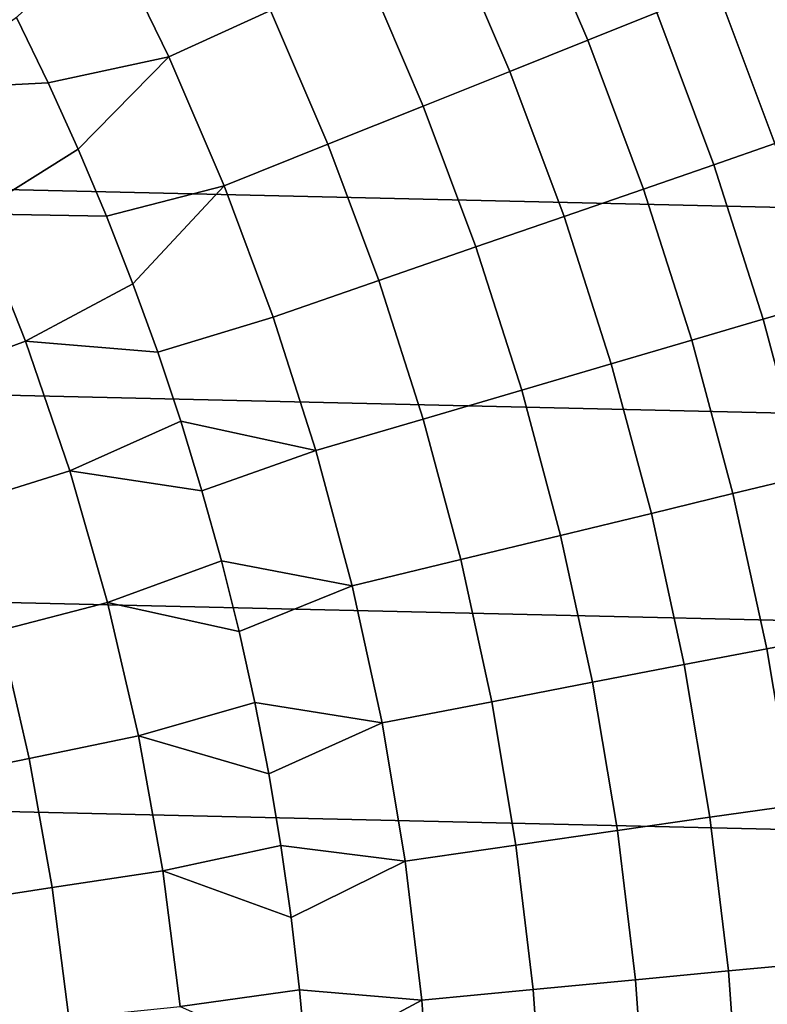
# Model space of a CAD drawing. Header units: metres. Extents: x -28 to 70, y -212 to 28.
# Tile 163 of 239: x 15.23 to 19.72, y 1.66 to 7.59. Entities that reach past the tile are written whole.
import ezdxf

# ---------------------------------------------------------------- set-up
doc = ezdxf.new("R2010")
doc.units = ezdxf.units.M
doc.layers.add('solid_10_261_102_XXX', color=7, linetype='CONTINUOUS')

msp = doc.modelspace()

# ---------------------------------------------------------------- linework, layer by layer
at = {"layer": 'solid_10_261_102_XXX'}
for points in [[(-25.642992, 9.934133, -5), (26.074398, 8.739312, -5), (26.450205, 7.525734, -5), (-26.074398, 8.739312, -5)], [(-26.074398, 8.739312, -5), (26.450205, 7.525734, -5), (26.769545, 6.296132, -5), (-26.450205, 7.525734, -5)], [(19.058798, 7.629992, 153.591949), (18.674162, 8.528204, 153.591949), (18.267336, 8.342413, 155.052612), (18.643593, 7.463768, 155.052612)], [(16.735504, 7.642848, 159.312195), (16.352886, 8.430499, 159.312195), (15.755157, 8.122348, 160.683807), (16.123789, 7.363487, 160.683807)], [(18.643593, 7.463768, 155.052612), (18.267336, 8.342413, 155.052612), (17.808123, 8.132697, 156.494385), (18.174921, 7.276141, 156.494385)], [(16.123789, 7.363487, 160.683807), (15.755157, 8.122348, 160.683807), (15.206281, 7.600595, 162.026337), (15.396938, 7.206545, 162.026337)], [(18.174921, 7.276141, 156.494385), (17.808123, 8.132697, 156.494385), (17.297243, 7.899386, 157.914993), (17.653519, 7.067403, 157.914993)], [(17.653519, 7.067403, 157.914993), (17.297243, 7.899386, 157.914993), (16.735504, 7.642848, 159.312195), (17.08021, 6.837884, 159.312195)], [(20.0797, 6.949652, 150.623184), (19.726278, 7.897211, 150.623184), (19.419884, 7.774549, 152.1147), (19.767815, 6.841707, 152.1147)], [(19.767815, 6.841707, 152.1147), (19.419884, 7.774549, 152.1147), (19.058798, 7.629992, 153.591949), (19.400261, 6.714496, 153.591949)], [(15.396938, 7.206545, 162.026337), (15.206281, 7.600595, 162.026337), (14.611215, 7.167143, 163.368866)], [(17.08021, 6.837884, 159.312195), (16.735504, 7.642848, 159.312195), (16.123789, 7.363487, 160.683807), (16.455894, 6.587946, 160.683807)], [(19.400261, 6.714496, 153.591949), (19.058798, 7.629992, 153.591949), (18.643593, 7.463768, 155.052612), (18.977617, 6.568217, 155.052612)], [(-26.450205, 7.525734, -5), (26.769545, 6.296132, -5), (27.031759, 5.053116, -5), (-26.769545, 6.296132, -5)], [(18.977617, 6.568217, 155.052612), (18.643593, 7.463768, 155.052612), (18.174921, 7.276141, 156.494385), (18.500547, 6.403102, 156.494385)], [(16.123789, 7.363487, 160.683807), (15.396938, 7.206545, 162.026337), (15.577388, 6.807716, 162.026337)], [(16.455894, 6.587946, 160.683807), (16.123789, 7.363487, 160.683807), (15.577388, 6.807716, 162.026337), (15.747507, 6.404374, 162.026337)], [(18.500547, 6.403102, 156.494385), (18.174921, 7.276141, 156.494385), (17.653519, 7.067403, 157.914993), (17.969805, 6.21941, 157.914993)], [(15.577388, 6.807716, 162.026337), (15.396938, 7.206545, 162.026337), (14.611215, 7.167143, 163.368866), (14.955471, 6.417898, 163.368866)], [(17.969805, 6.21941, 157.914993), (17.653519, 7.067403, 157.914993), (17.08021, 6.837884, 159.312195), (17.386223, 6.01743, 159.312195)], [(17.386223, 6.01743, 159.312195), (17.08021, 6.837884, 159.312195), (16.455894, 6.587946, 160.683807), (16.750723, 5.797482, 160.683807)], [(20.070967, 5.893367, 152.1147), (19.767815, 6.841707, 152.1147), (19.400261, 6.714496, 153.591949), (19.697775, 5.783789, 153.591949)], [(15.747507, 6.404374, 162.026337), (15.577388, 6.807716, 162.026337), (14.955471, 6.417898, 163.368866)], [(19.697775, 5.783789, 153.591949), (19.400261, 6.714496, 153.591949), (18.977617, 6.568217, 155.052612), (19.26865, 5.657786, 155.052612)], [(16.455894, 6.587946, 160.683807), (15.747507, 6.404374, 162.026337), (15.907186, 5.996786, 162.026337)], [(16.750723, 5.797482, 160.683807), (16.455894, 6.587946, 160.683807), (15.907186, 5.996786, 162.026337), (16.056316, 5.58522, 162.026337)], [(19.26865, 5.657786, 155.052612), (18.977617, 6.568217, 155.052612), (18.500547, 6.403102, 156.494385), (18.784264, 5.515558, 156.494385)], [(15.261337, 5.652179, 163.368866), (14.955471, 6.417898, 163.368866), (14.337484, 6.152699, 164.740463), (14.630712, 5.418621, 164.740463)], [(15.907186, 5.996786, 162.026337), (15.747507, 6.404374, 162.026337), (14.955471, 6.417898, 163.368866), (15.261337, 5.652179, 163.368866)], [(18.784264, 5.515558, 156.494385), (18.500547, 6.403102, 156.494385), (17.969805, 6.21941, 157.914993), (18.245382, 5.357327, 157.914993)], [(-26.769545, 6.296132, -5), (27.031759, 5.053116, -5), (27.236292, 3.799254, -5), (-27.031759, 5.053116, -5)], [(18.245382, 5.357327, 157.914993), (17.969805, 6.21941, 157.914993), (17.386223, 6.01743, 159.312195), (17.652851, 5.183345, 159.312195)], [(16.056316, 5.58522, 162.026337), (15.907186, 5.996786, 162.026337), (15.261337, 5.652179, 163.368866)], [(17.652851, 5.183345, 159.312195), (17.386223, 6.01743, 159.312195), (16.750723, 5.797482, 160.683807), (17.007605, 4.993884, 160.683807)], [(20.32865, 4.931677, 152.1147), (20.070967, 5.893367, 152.1147), (19.697775, 5.783789, 153.591949), (19.950668, 4.83998, 153.591949)], [(17.007605, 4.993884, 160.683807), (16.750723, 5.797482, 160.683807), (16.056316, 5.58522, 162.026337), (16.194801, 5.169952, 162.026337)], [(19.950668, 4.83998, 153.591949), (19.697775, 5.783789, 153.591949), (19.26865, 5.657786, 155.052612), (19.516033, 4.734539, 155.052612)], [(15.528028, 4.87195, 163.368866), (15.261337, 5.652179, 163.368866), (14.630712, 5.418621, 164.740463), (14.886381, 4.670632, 164.740463)], [(16.194801, 5.169952, 162.026337), (16.056316, 5.58522, 162.026337), (15.261337, 5.652179, 163.368866), (15.528028, 4.87195, 163.368866)], [(19.516033, 4.734539, 155.052612), (19.26865, 5.657786, 155.052612), (18.784264, 5.515558, 156.494385), (19.025429, 4.615519, 156.494385)], [(19.025429, 4.615519, 156.494385), (18.784264, 5.515558, 156.494385), (18.245382, 5.357327, 157.914993), (18.479628, 4.483109, 157.914993)], [(18.479628, 4.483109, 157.914993), (18.245382, 5.357327, 157.914993), (17.652851, 5.183345, 159.312195), (17.87949, 4.337517, 159.312195)], [(16.322548, 4.751256, 162.026337), (16.194801, 5.169952, 162.026337), (15.528028, 4.87195, 163.368866)], [(17.007605, 4.993884, 160.683807), (16.194801, 5.169952, 162.026337), (16.322548, 4.751256, 162.026337)], [(17.87949, 4.337517, 159.312195), (17.652851, 5.183345, 159.312195), (17.007605, 4.993884, 160.683807), (17.22596, 4.178973, 160.683807)], [(-27.031759, 5.053116, -5), (27.236292, 3.799254, -5), (27.38269, 2.537377, -5), (-27.236292, 3.799254, -5)], [(17.22596, 4.178973, 160.683807), (17.007605, 4.993884, 160.683807), (16.322548, 4.751256, 162.026337), (16.439472, 4.329409, 162.026337)], [(15.754858, 4.079215, 163.368866), (15.528028, 4.87195, 163.368866), (14.886381, 4.670632, 164.740463), (15.103839, 3.910655, 164.740463)], [(16.439472, 4.329409, 162.026337), (16.322548, 4.751256, 162.026337), (15.528028, 4.87195, 163.368866), (15.754858, 4.079215, 163.368866)], [(20.158367, 3.885207, 153.591949), (19.950668, 4.83998, 153.591949), (19.516033, 4.734539, 155.052612), (19.719206, 3.800565, 155.052612)], [(19.719206, 3.800565, 155.052612), (19.516033, 4.734539, 155.052612), (19.025429, 4.615519, 156.494385), (19.223495, 3.705025, 156.494385)], [(19.223495, 3.705025, 156.494385), (19.025429, 4.615519, 156.494385), (18.479628, 4.483109, 157.914993), (18.672012, 3.598735, 157.914993)], [(18.672012, 3.598735, 157.914993), (18.479628, 4.483109, 157.914993), (17.87949, 4.337517, 159.312195), (18.065626, 3.481864, 159.312195)], [(16.545494, 3.904692, 162.026337), (16.439472, 4.329409, 162.026337), (15.754858, 4.079215, 163.368866)], [(17.22596, 4.178973, 160.683807), (16.439472, 4.329409, 162.026337), (16.545494, 3.904692, 162.026337)], [(18.065626, 3.481864, 159.312195), (17.87949, 4.337517, 159.312195), (17.22596, 4.178973, 160.683807), (17.405293, 3.354595, 160.683807)], [(17.405293, 3.354595, 160.683807), (17.22596, 4.178973, 160.683807), (16.545494, 3.904692, 162.026337), (16.640547, 3.477385, 162.026337)], [(15.941245, 3.276009, 163.368866), (15.754858, 4.079215, 163.368866), (15.103839, 3.910655, 164.740463), (15.282524, 3.140639, 164.740463)], [(16.640547, 3.477385, 162.026337), (16.545494, 3.904692, 162.026337), (15.754858, 4.079215, 163.368866), (15.941245, 3.276009, 163.368866)], [(15.282524, 3.140639, 164.740463), (15.103839, 3.910655, 164.740463), (14.506007, 3.755865, 166.13768), (14.67762, 3.016328, 166.13768)], [(20.3204, 2.921632, 153.591949), (20.158367, 3.885207, 153.591949), (19.719206, 3.800565, 155.052612), (19.87771, 2.857983, 155.052612)], [(-27.236292, 3.799254, -5), (27.38269, 2.537377, -5), (27.470657, 1.270013, -5), (-27.38269, 2.537377, -5)], [(19.87771, 2.857983, 155.052612), (19.719206, 3.800565, 155.052612), (19.223495, 3.705025, 156.494385), (19.378014, 2.786138, 156.494385)], [(19.378014, 2.786138, 156.494385), (19.223495, 3.705025, 156.494385), (18.672012, 3.598735, 157.914993), (18.822098, 2.706209, 157.914993)], [(18.822098, 2.706209, 157.914993), (18.672012, 3.598735, 157.914993), (18.065626, 3.481864, 159.312195), (18.210838, 2.618323, 159.312195)], [(16.724566, 3.047773, 162.026337), (16.640547, 3.477385, 162.026337), (15.941245, 3.276009, 163.368866)], [(17.405293, 3.354595, 160.683807), (16.640547, 3.477385, 162.026337), (16.724566, 3.047773, 162.026337)], [(18.210838, 2.618323, 159.312195), (18.065626, 3.481864, 159.312195), (17.405293, 3.354595, 160.683807), (17.545197, 2.522618, 160.683807)], [(17.545197, 2.522618, 160.683807), (17.405293, 3.354595, 160.683807), (16.724566, 3.047773, 162.026337), (16.797495, 2.61614, 162.026337)], [(16.086712, 2.464394, 163.368866), (15.941245, 3.276009, 163.368866), (15.282524, 3.140639, 164.740463), (15.42198, 2.362561, 164.740463)], [(16.797495, 2.61614, 162.026337), (16.724566, 3.047773, 162.026337), (15.941245, 3.276009, 163.368866), (16.086712, 2.464394, 163.368866)], [(15.42198, 2.362561, 164.740463), (15.282524, 3.140639, 164.740463), (14.67762, 3.016328, 166.13768), (14.811556, 2.269047, 166.13768)], [(19.991182, 1.908926, 155.052612), (19.87771, 2.857983, 155.052612), (19.378014, 2.786138, 156.494385), (19.488634, 1.860939, 156.494385)], [(19.488634, 1.860939, 156.494385), (19.378014, 2.786138, 156.494385), (18.822098, 2.706209, 157.914993), (18.929544, 1.807552, 157.914993)], [(18.929544, 1.807552, 157.914993), (18.822098, 2.706209, 157.914993), (18.210838, 2.618323, 159.312195), (18.314796, 1.748851, 159.312195)], [(16.859285, 2.182772, 162.026337), (16.797495, 2.61614, 162.026337), (16.086712, 2.464394, 163.368866)], [(17.545197, 2.522618, 160.683807), (16.797495, 2.61614, 162.026337), (16.859285, 2.182772, 162.026337)], [(18.314796, 1.748851, 159.312195), (18.210838, 2.618323, 159.312195), (17.545197, 2.522618, 160.683807), (17.645353, 1.684927, 160.683807)], [(-27.38269, 2.537377, -5), (27.470657, 1.270013, -5), (27.5, 0, -5), (-27.470657, 1.270013, -5)], [(17.645353, 1.684927, 160.683807), (17.545197, 2.522618, 160.683807), (16.859285, 2.182772, 162.026337), (16.909899, 1.747957, 162.026337)], [(16.190884, 1.646452, 163.368866), (16.086712, 2.464394, 163.368866), (15.42198, 2.362561, 164.740463), (15.521848, 1.578418, 164.740463)], [(16.909899, 1.747957, 162.026337), (16.859285, 2.182772, 162.026337), (16.086712, 2.464394, 163.368866), (16.190884, 1.646452, 163.368866)], [(15.521848, 1.578418, 164.740463), (15.42198, 2.362561, 164.740463), (14.811556, 2.269047, 166.13768), (14.907471, 1.515942, 166.13768)], [(20.05937, 0.955546, 155.052612), (19.991182, 1.908926, 155.052612), (19.488634, 1.860939, 156.494385), (19.555107, 0.931525, 156.494385)], [(19.555107, 0.931525, 156.494385), (19.488634, 1.860939, 156.494385), (18.929544, 1.807552, 157.914993), (18.994112, 0.904801, 157.914993)], [(18.994112, 0.904801, 157.914993), (18.929544, 1.807552, 157.914993), (18.314796, 1.748851, 159.312195), (18.377266, 0.875417, 159.312195)], [(16.949299, 1.311983, 162.026337), (16.909899, 1.747957, 162.026337), (16.190884, 1.646452, 163.368866)], [(17.645353, 1.684927, 160.683807), (16.909899, 1.747957, 162.026337), (16.949299, 1.311983, 162.026337)], [(18.377266, 0.875417, 159.312195), (18.314796, 1.748851, 159.312195), (17.645353, 1.684927, 160.683807), (17.70554, 0.843419, 160.683807)], [(17.70554, 0.843419, 160.683807), (17.645353, 1.684927, 160.683807), (16.949299, 1.311983, 162.026337), (16.977459, 0.875139, 162.026337)]]:
    msp.add_3dface(points, dxfattribs=at)

doc.saveas('drawing.dxf')
